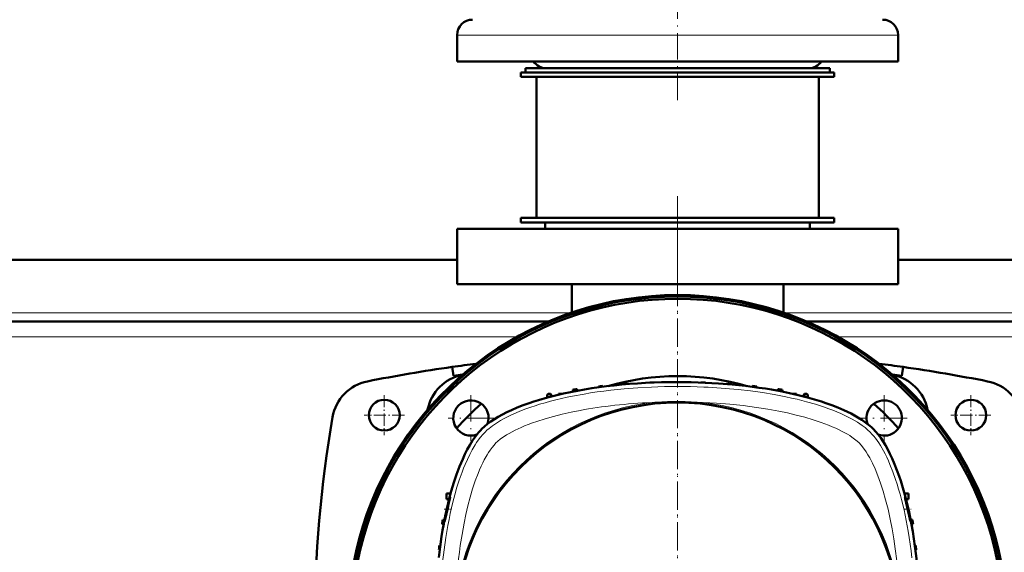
# Model space of a CAD drawing. Extents: x -2065 to 2446, y -1996 to 695.
# Tile 25 of 58: x 98 to 545, y -1396 to -1155. Entities that reach past the tile are written whole.
import ezdxf

# ---------------------------------------------------------------- set-up
doc = ezdxf.new("R2010")
doc.units = 0
doc.linetypes.add('DASHDOT', pattern=[18.5, 12, -3, 0.5, -3])

msp = doc.modelspace()

# ---------------------------------------------------------------- linework, layer by layer
at = {"color": 7, "linetype": 'DASHDOT', "lineweight": 18}
for p, q in [((396.57, -1191.33), (396.57, -1016.13)), ((396.56, -1234.88), (396.56, -1623.58)), ((396.57, -1235.7), (396.57, -1622.76)), ((396.57, -1277.73), (396.57, -1241.73)), ((302.87, -1325.14), (302.87, -1345.94)), ((490.26, -1325.14), (490.26, -1345.94)), ((313.27, -1335.54), (292.47, -1335.54)), ((500.66, -1335.54), (479.86, -1335.54))]:
    msp.add_line(p, q, dxfattribs=at)
at = {"color": 7, "lineweight": 18}
for p, q in [((308.81, -1161.73), (296.57, -1161.73)), ((496.57, -1161.73), (308.81, -1161.73)), ((348.31, -1287.73), (-55.2, -1287.73)), ((596.57, -1287.73), (444.8, -1287.73)), ((323.62, -1298.73), (-30.51, -1298.73)), ((588.03, -1298.73), (469.49, -1298.73))]:
    msp.add_line(p, q, dxfattribs=at)
at = {"color": 7, "lineweight": 50}
for p, q in [((296.57, -1173.73), (296.57, -1161.73)), ((496.57, -1173.73), (496.57, -1161.73)), ((308.81, -1173.73), (296.57, -1173.73)), ((496.57, -1173.73), (308.81, -1173.73)), ((325.57, -1178.73), (396.57, -1178.73)), ((325.57, -1178.73), (325.57, -1180.73)), ((327.57, -1176.73), (457.12, -1176.73)), ((327.57, -1176.73), (327.57, -1178.73)), ((327.57, -1178.73), (457.12, -1178.73)), ((344.35, -1176.73), (337.07, -1176.73)), ((456.07, -1176.73), (344.35, -1176.73)), ((396.57, -1178.73), (467.57, -1178.73)), ((457.12, -1176.73), (465.57, -1176.73)), ((457.12, -1178.73), (465.57, -1178.73)), ((465.57, -1176.73), (465.57, -1178.73)), ((467.57, -1178.73), (467.57, -1180.73)), ((325.57, -1180.73), (396.57, -1180.73)), ((332.57, -1180.73), (332.57, -1244.73)), ((396.57, -1180.73), (467.57, -1180.73)), ((460.57, -1180.73), (460.57, -1244.73)), ((325.57, -1244.73), (396.57, -1244.73)), ((325.57, -1244.73), (325.57, -1246.73)), ((332.57, -1244.73), (396.57, -1244.73)), ((396.57, -1244.73), (460.57, -1244.73)), ((396.57, -1244.73), (467.57, -1244.73)), ((467.57, -1244.73), (467.57, -1246.73)), ((496.57, -1249.73), (296.57, -1249.73)), ((296.57, -1274.73), (296.57, -1249.73)), ((325.57, -1246.73), (396.57, -1246.73)), ((336.57, -1249.73), (336.57, -1246.73)), ((396.57, -1246.73), (467.57, -1246.73)), ((456.57, -1249.73), (456.57, -1246.73)), ((496.57, -1249.73), (496.57, -1274.73)), ((296.57, -1263.73), (-3.43, -1263.73)), ((586.57, -1263.73), (496.57, -1263.73)), ((496.57, -1274.73), (296.57, -1274.73)), ((348.57, -1287.65), (348.57, -1274.73)), ((444.57, -1287.65), (444.57, -1274.73)), ((337.87, -1291.73), (-44.76, -1291.73)), ((587.89, -1291.73), (455.24, -1291.73)), ((294.91, -1316.45), (294.32, -1312.36)), ((498.22, -1316.45), (498.81, -1312.36)), ((360.69, -1321.22), (360.68, -1321.61)), ((362.69, -1321), (362.7, -1321.34)), ((372.32, -1320.14), (372.31, -1320.29)), ((374.32, -1320), (374.32, -1320.12)), ((383.94, -1319.48), (383.94, -1319.52)), ((385.94, -1319.41), (385.94, -1319.43)), ((407.19, -1319.41), (407.19, -1319.43)), ((409.19, -1319.48), (409.19, -1319.52)), ((418.82, -1320), (418.81, -1320.12)), ((420.82, -1320.14), (420.82, -1320.29)), ((430.44, -1321), (430.43, -1321.34)), ((432.44, -1321.22), (432.45, -1321.61)), ((337.38, -1326.25), (337.41, -1325.64)), ((337.41, -1325.46), (337.41, -1325.64)), ((339.49, -1325.69), (339.48, -1325.45)), ((342.57, -1324.53), (342.55, -1324.94)), ((344.34, -1324.53), (342.57, -1324.53)), ((349.07, -1322.72), (349.04, -1323.55)), ((351.07, -1322.43), (351.09, -1323.16)), ((442.07, -1322.43), (442.04, -1323.16)), ((444.07, -1322.72), (444.09, -1323.55)), ((450.57, -1324.53), (448.79, -1324.53)), ((450.57, -1324.53), (450.58, -1324.94)), ((453.64, -1325.69), (453.65, -1325.45)), ((455.72, -1325.46), (455.72, -1325.64)), ((455.75, -1326.25), (455.72, -1325.64)), ((256.57, -1334.25), (256.57, -1334.21)), ((522.57, -1334.21), (522.57, -1334.25)), ((263.59, -1341.23), (263.54, -1341.23)), ((529.59, -1341.23), (529.54, -1341.23)), ((293.66, -1369.76), (291.83, -1369.86)), ((291.83, -1372.36), (291.83, -1369.86)), ((499.47, -1369.76), (501.34, -1369.86)), ((501.34, -1369.86), (501.34, -1372.36)), ((292.96, -1372.42), (291.83, -1372.36)), ((500.17, -1372.42), (501.34, -1372.36)), ((290.49, -1383.76), (289.77, -1383.73)), ((290.88, -1381.7), (290.06, -1381.73)), ((503.08, -1381.73), (502.25, -1381.7)), ((503.36, -1383.73), (502.64, -1383.76)), ((288.67, -1395.37), (288.34, -1395.36)), ((288.55, -1393.36), (288.95, -1393.34)), ((504.58, -1393.36), (504.19, -1393.34)), ((504.79, -1395.36), (504.46, -1395.37))]:
    msp.add_line(p, q, dxfattribs=at)
at = {"color": 7, "linetype": 'DASHDOT', "lineweight": 18, "ltscale": 0.454999}
for p, q in [((263.57, -1325.13), (263.57, -1343.33)), ((529.57, -1325.13), (529.57, -1343.33)), ((272.67, -1334.23), (254.47, -1334.23)), ((538.67, -1334.23), (520.47, -1334.23))]:
    msp.add_line(p, q, dxfattribs=at)
at = {"color": 7, "linetype": 'DASHDOT', "lineweight": 18, "ltscale": 0.076286}
msp.add_line((290.67, -1376.93), (293.73, -1376.93), dxfattribs=at)
at = {"color": 7, "linetype": 'DASHDOT', "lineweight": 18, "ltscale": 0.075504}
msp.add_line((499.43, -1376.93), (502.45, -1376.93), dxfattribs=at)
at = {"color": 7, "lineweight": 18}
for points in [[(384.71, -1321.49), (378.53, -1321.83), (372.37, -1322.3), (366.25, -1322.93), (363.18, -1323.3), (360.12, -1323.72), (357.13, -1324.16), (354.17, -1324.65), (349, -1325.6), (346.45, -1326.12), (343.92, -1326.68), (341.41, -1327.28), (338.92, -1327.91), (336.46, -1328.59), (334.03, -1329.3), (331.99, -1329.94), (329.97, -1330.61), (327.33, -1331.56), (324.75, -1332.57), (322.25, -1333.64), (320.68, -1334.37), (319.14, -1335.13), (317.67, -1335.9), (316.24, -1336.71), (314.41, -1337.84), (312.69, -1339.02), (311.1, -1340.26), (310.14, -1341.08), (309.26, -1341.92)], [(483.87, -1341.92), (482.78, -1340.9), (481.58, -1339.89), (480.27, -1338.9), (479.22, -1338.18), (478.13, -1337.46), (475.79, -1336.08), (473.28, -1334.77), (470.61, -1333.52), (468.84, -1332.76), (467.02, -1332.03), (465.1, -1331.3), (463.15, -1330.61), (459.15, -1329.32), (455.02, -1328.13), (450.76, -1327.05), (448.21, -1326.46), (445.63, -1325.9), (440.38, -1324.89), (435.04, -1324.01), (429.61, -1323.26), (424.12, -1322.63)], [(471.29, -1341.61), (469.86, -1340.89), (468.38, -1340.19), (466.75, -1339.47), (465.06, -1338.78), (461.7, -1337.52), (458.05, -1336.3), (454.29, -1335.19), (450.43, -1334.17), (446.49, -1333.24), (442.49, -1332.41), (437.47, -1331.49), (432.38, -1330.69), (429.39, -1330.29), (426.38, -1329.92), (420.33, -1329.29), (414.24, -1328.82), (408.12, -1328.48)], [(352.41, -1332.07), (348.33, -1332.88), (344.31, -1333.78), (340.36, -1334.77), (336.47, -1335.87), (332.69, -1337.08), (330.76, -1337.76), (328.87, -1338.46), (327.23, -1339.12), (325.62, -1339.8)], [(309.26, -1341.92), (308.2, -1343.05), (307.17, -1344.28), (306.18, -1345.6), (305.46, -1346.65), (304.76, -1347.73), (303.41, -1350.02), (302.3, -1352.12), (301.25, -1354.3), (300.26, -1356.56), (299.55, -1358.3), (298.87, -1360.07), (297.59, -1363.69), (296.54, -1366.99), (295.58, -1370.36), (294.68, -1373.78), (294.08, -1376.3), (293.51, -1378.85), (292.95, -1381.57), (292.42, -1384.32), (291.5, -1389.79), (290.7, -1395.31), (290.04, -1400.89)], [(325.62, -1339.8), (322.86, -1341.09), (321.52, -1341.78), (320.22, -1342.5), (319.06, -1343.19), (317.95, -1343.89), (316.34, -1345.03), (314.95, -1346.17), (314.2, -1346.87)], [(478.93, -1346.87), (477.98, -1346), (476.87, -1345.1), (475.63, -1344.2), (474.63, -1343.54), (473.56, -1342.88), (471.29, -1341.61)], [(502.87, -1398.92), (502.5, -1395.85), (502.08, -1392.79), (501.64, -1389.8), (501.15, -1386.83), (500.26, -1381.99), (499.26, -1377.21), (498.12, -1372.5), (497.49, -1370.13), (496.83, -1367.79), (496.15, -1365.58), (495.44, -1363.4), (494.22, -1359.96), (492.9, -1356.63), (492.18, -1354.97), (491.42, -1353.34), (490.69, -1351.85), (489.93, -1350.4), (488.55, -1348.02), (487.82, -1346.87), (487.07, -1345.77), (486.32, -1344.74), (485.54, -1343.77), (484.72, -1342.81), (483.87, -1341.92)], [(314.2, -1346.87), (313.33, -1347.82), (312.43, -1348.93), (311.54, -1350.17), (310.87, -1351.17), (310.21, -1352.23), (308.94, -1354.51)], [(497.32, -1417.68), (497, -1411.8), (496.55, -1405.95), (495.99, -1400.37), (495.3, -1394.84), (494.63, -1390.32), (493.87, -1385.84), (493.01, -1381.42), (492.02, -1376.96), (490.91, -1372.6), (489.81, -1368.76), (488.61, -1365.03), (487.43, -1361.79), (486.16, -1358.67), (484.96, -1356.05), (483.7, -1353.59), (482.9, -1352.2), (482.08, -1350.88), (480.94, -1349.23), (479.78, -1347.8), (478.93, -1346.87)], [(308.94, -1354.51), (308.22, -1355.94), (307.52, -1357.42), (306.81, -1359.05), (306.11, -1360.73), (304.85, -1364.1), (303.63, -1367.75), (302.52, -1371.51), (301.5, -1375.37), (300.58, -1379.31), (299.74, -1383.31), (298.82, -1388.33), (298.03, -1393.42), (297.62, -1396.41), (297.25, -1399.42), (296.62, -1405.47), (296.15, -1411.56), (295.81, -1417.68)]]:
    msp.add_lwpolyline(points, dxfattribs=at)
at = {"color": 7, "lineweight": 50}
for points in [[(396.57, -1319.23), (402.81, -1319.3), (409.02, -1319.51), (415.2, -1319.85), (421.32, -1320.34), (427.37, -1320.97), (430.45, -1321.34), (433.5, -1321.76), (436.38, -1322.19), (439.23, -1322.66), (443.31, -1323.39), (447.33, -1324.21), (451.27, -1325.11)], [(321.2, -1331.92), (323.84, -1330.78), (326.54, -1329.71), (329.29, -1328.73), (331.36, -1328.04), (333.45, -1327.38), (337.66, -1326.18), (341.86, -1325.11)], [(451.27, -1325.11), (455.47, -1326.18), (459.68, -1327.38), (461.77, -1328.04), (463.84, -1328.73), (466.59, -1329.71), (469.29, -1330.78), (471.93, -1331.92)], [(471.93, -1331.92), (473.57, -1332.68), (475.25, -1333.52), (476.82, -1334.36), (478.38, -1335.26), (480.21, -1336.42), (481.99, -1337.68), (483.7, -1339.04), (484.51, -1339.76), (485.29, -1340.51)], [(288.26, -1398.82), (288.85, -1394.01), (289.55, -1389.26), (290.02, -1386.42), (290.52, -1383.6), (291.24, -1379.89), (292.04, -1376.23), (292.9, -1372.65), (293.96, -1368.7), (295.1, -1364.85), (296.35, -1361.14), (297.68, -1357.56), (298.39, -1355.83), (299.12, -1354.15), (300.14, -1351.97), (301.2, -1349.89), (302.31, -1347.91), (303.61, -1345.81), (304.96, -1343.87), (305.7, -1342.91), (306.44, -1342.01), (307.14, -1341.24), (307.84, -1340.51)], [(493.88, -1353.87), (495.02, -1356.51), (496.08, -1359.21), (497.07, -1361.95), (497.76, -1364.03), (498.42, -1366.12), (499.62, -1370.33), (500.69, -1374.53)], [(293.01, -1372.68), (292.6, -1374.22), (291.85, -1377.36), (291.32, -1379.95), (290.98, -1381.99), (290.94, -1382.38), (290.94, -1382.42), (290.95, -1382.43), (290.95, -1382.43), (290.95, -1382.43), (290.95, -1382.43)], [(291.37, -1380.84), (292.39, -1376.29), (292.92, -1373.93), (293.31, -1372.18), (293.43, -1371.58), (293.44, -1371.45)], [(293.43, -1371.43), (293.43, -1371.43), (293.42, -1371.44), (293.41, -1371.46), (293.32, -1371.67)], [(499.7, -1371.43), (499.7, -1371.43), (499.7, -1371.44), (499.69, -1371.44), (499.69, -1371.46), (499.72, -1371.69)], [(501.97, -1380.84), (501.55, -1378.67), (501.03, -1376.25), (500.45, -1373.9), (499.96, -1372.17), (499.77, -1371.58), (499.72, -1371.45)], [(499.93, -1372.69), (500.99, -1377.39), (501.56, -1379.96), (502.04, -1381.99), (502.15, -1382.38), (502.17, -1382.43), (502.18, -1382.43), (502.18, -1382.43)], [(290.95, -1382.43), (290.95, -1382.43), (290.96, -1382.43), (290.98, -1382.39), (291.09, -1382.02)], [(502.18, -1382.43), (502.18, -1382.43), (502.18, -1382.43), (502.18, -1382.43), (502.19, -1382.42), (502.19, -1382.38), (502.15, -1382.01)]]:
    msp.add_lwpolyline(points, dxfattribs=at)
for centre, radius in [((263.57, -1334.23), 7), ((396.57, -1429.23), 100.74), ((529.57, -1334.23), 7)]:
    msp.add_circle(centre, radius, dxfattribs=at)
at = {"color": 7, "lineweight": 18}
msp.add_circle((396.57, -1429.23), 101, dxfattribs=at)
at = {"color": 7, "lineweight": 50}
for centre, radius, start, end in [((303.57, -1161.73), 7, 90, 180), ((489.57, -1161.73), 7, 360, 90), ((337.07, -1169.73), 7, 214.8499, 270), ((456.07, -1169.73), 7, 270, 325.1501), ((396.56, -1429.23), 149.5, 309.2067, 230.8028), ((396.57, -1429.23), 148.87, 309.4826, 230.5172), ((396.57, -1429.23), 147.82, 309.9547, 230.0451), ((396.57, -2029.23), 724.12, 98.1169, 101.19688), ((396.57, -2029.23), 724.12, 97.24867, 98.1169), ((396.57, -2029.23), 724.12, 81.88309, 82.75301), ((396.57, -2029.23), 724.12, 78.80312, 81.88309), ((302.95, -1335.62), 20.1, 101.1844, 168.81), ((396.57, -2029.23), 720, 97.77946, 98.1169), ((396.57, -1429.23), 112.7, 73.714, 106.286), ((396.57, -2029.23), 720, 81.88309, 82.22222), ((490.18, -1335.62), 20.1, 11.1132, 78.8816), ((259.84, -1338.51), 20, 101.1969, 170.1439), ((396.57, -1644.23), 325, 95.9829, 96.3375), ((396.57, -1644.23), 325, 93.9256, 94.2791), ((396.57, -1644.23), 325, 91.8735, 92.2263), ((396.57, -1644.23), 325, 89.8237, 90.1763), ((396.57, -1644.23), 325, 87.7737, 88.1265), ((396.57, -1644.23), 325, 85.7209, 86.0744), ((396.57, -1644.23), 325, 83.6625, 84.0172), ((533.29, -1338.51), 20, 9.8561, 78.8031), ((338.41, -1325.49), 1, 100.3399, 178), ((396.57, -1644.23), 325, 100.3274, 100.3399), ((338.48, -1325.48), 1, 63.2924, 100.3274), ((338.48, -1325.48), 1, 2, 63.2924), ((396.57, -1644.23), 325, 98.0479, 98.4041), ((396.57, -1644.23), 325, 81.5959, 81.9522), ((454.65, -1325.48), 1, 116.6987, 178), ((454.65, -1325.48), 1, 79.6727, 116.6987), ((396.57, -1644.23), 325, 79.6601, 79.6727), ((454.72, -1325.49), 1, 2, 79.6601), ((302.87, -1335.54), 8, 340.2966, 289.7045), ((396.56, -1429.23), 134, 131.6184, 138.3765), ((490.26, -1335.54), 8, 73.6479, 199.7036), ((396.56, -1429.23), 134, 41.6176, 48.3773), ((490.26, -1335.54), 8, 250.2965, 73.6479), ((782.02, -1429.23), 550, 170.1439, 189.8561), ((313.15, -1378.28), 20.9, 161.5709, 164.4634), ((293.42, -1371.45), 0.0181, 345.2469, 52.7118), ((499.69, -1371.46), 0.03, 20.9032, 64.4524), ((526.24, -1366.7), 26.98, 190.6516, 192.8383), ((611.57, -1429.23), 325, 171.5959, 171.9522), ((246.61, -1370.83), 45.87, 345.8814, 347.3994), ((472.41, -1386.13), 30.02, 7.8714, 10.1339), ((181.57, -1429.23), 325, 8.0479, 8.4041), ((611.57, -1429.23), 325, 173.6625, 174.0172), ((181.57, -1429.23), 325, 5.9829, 6.3375)]:
    msp.add_arc(centre, radius, start, end, dxfattribs=at)
at = {"color": 7, "lineweight": 18}
for centre, radius, start, end in [((396.56, -1599.7), 278.46, 87.5597, 92.4395), ((397.35, -1583.3), 262.04, 84.1371, 87.5794), ((396.57, -1644.27), 324.07, 100.1495, 100.5184), ((396.56, -1644.27), 324.07, 79.4816, 79.8505), ((396.57, -1429.23), 101.41, 96.5423, 173.4568), ((396.55, -1475.36), 147.33, 93.8374, 94.4935), ((396.56, -1475.54), 147.51, 85.5067, 93.8371), ((396.57, -1429.23), 101.41, 6.5424, 83.4568)]:
    msp.add_arc(centre, radius, start, end, dxfattribs=at)
at = {"color": 7, "lineweight": 50}
for centre, major_axis, ratio, start_param, end_param in [((398.46, -1352.24), (96.68, -0.73), 0.341319, 1.592988, 2.19875), ((393.79, -1349.89), (90.71, 0.42), 0.335978, 2.496909, 2.814666), ((475.91, -1426.46), (0.42, -90.71), 0.335977, 2.496911, 2.814667), ((473.56, -1431.13), (-0.73, -96.68), 0.341319, 1.592988, 2.198749)]:
    msp.add_ellipse(centre, major_axis=major_axis, ratio=ratio, start_param=start_param, end_param=end_param, dxfattribs=at)
at = {"color": 7, "lineweight": 18}
msp.add_ellipse((400.7, -1360.82), major_axis=(95.23, -1.54), ratio=0.341842, start_param=1.741831, end_param=2.108111, dxfattribs=at)

doc.saveas('drawing.dxf')
